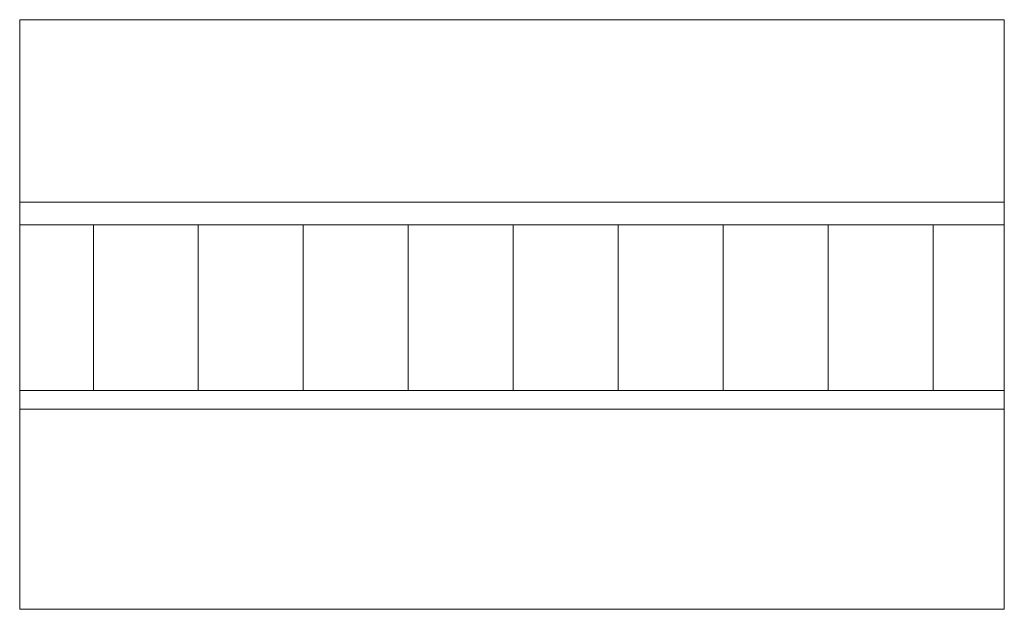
# Model space of a CAD drawing. Header units: inches. Extents: x 0 to 77643, y -44170 to 0.
# Tile 48 of 256: x 71430 to 71505, y -43406 to -43361. Entities that reach past the tile are written whole.
import ezdxf

# ---------------------------------------------------------------- set-up
doc = ezdxf.new("R2010")
doc.units = ezdxf.units.IN
doc.header["$MEASUREMENT"] = 0
doc.layers.get('0').update_dxf_attribs({"lineweight": 0})
doc.layers.add('p--elewacja cienka', color=251, linetype='Continuous', lineweight=0)

msp = doc.modelspace()

# ---------------------------------------------------------------- linework, layer by layer
at = {"linetype": 'Continuous', "ltscale": 12}
msp.add_line((71431.51327, -43375.24771), (71429.88739, -43375.24771), dxfattribs=at)
at = {"ltscale": 8}
msp.add_lwpolyline([(71429.88739, -43406.27422), (71504.92267, -43406.27422), (71504.92267, -43361.34394), (71429.88739, -43361.34394)], close=True, dxfattribs=at)
at = {"layer": 'p--elewacja cienka', "linetype": 'Continuous', "ltscale": 12}
for p, q in [((71504.92267, -43376.96565), (71429.88739, -43376.96565)), ((71435.50058, -43376.96565), (71435.50058, -43389.59424)), ((71443.50058, -43376.96565), (71443.50058, -43389.59424)), ((71451.50058, -43376.96565), (71451.50058, -43389.59424)), ((71459.50058, -43376.96565), (71459.50058, -43389.59424)), ((71467.50058, -43376.96565), (71467.50058, -43389.59424)), ((71475.50058, -43376.96565), (71475.50058, -43389.59424)), ((71483.50058, -43376.96565), (71483.50058, -43389.59424)), ((71491.50058, -43376.96565), (71491.50058, -43389.59424)), ((71499.50058, -43376.96565), (71499.50058, -43389.59424)), ((71504.92267, -43389.59424), (71429.88739, -43389.59424)), ((71439.4851, -43391.02586), (71429.88739, -43391.02586))]:
    msp.add_line(p, q, dxfattribs=at)
for points in [[(71429.88739, -43375.24771), (71504.92267, -43375.24771)], [(71504.92267, -43391.02771), (71429.88739, -43391.02771)]]:
    msp.add_lwpolyline(points, dxfattribs=at)

doc.saveas('drawing.dxf')
